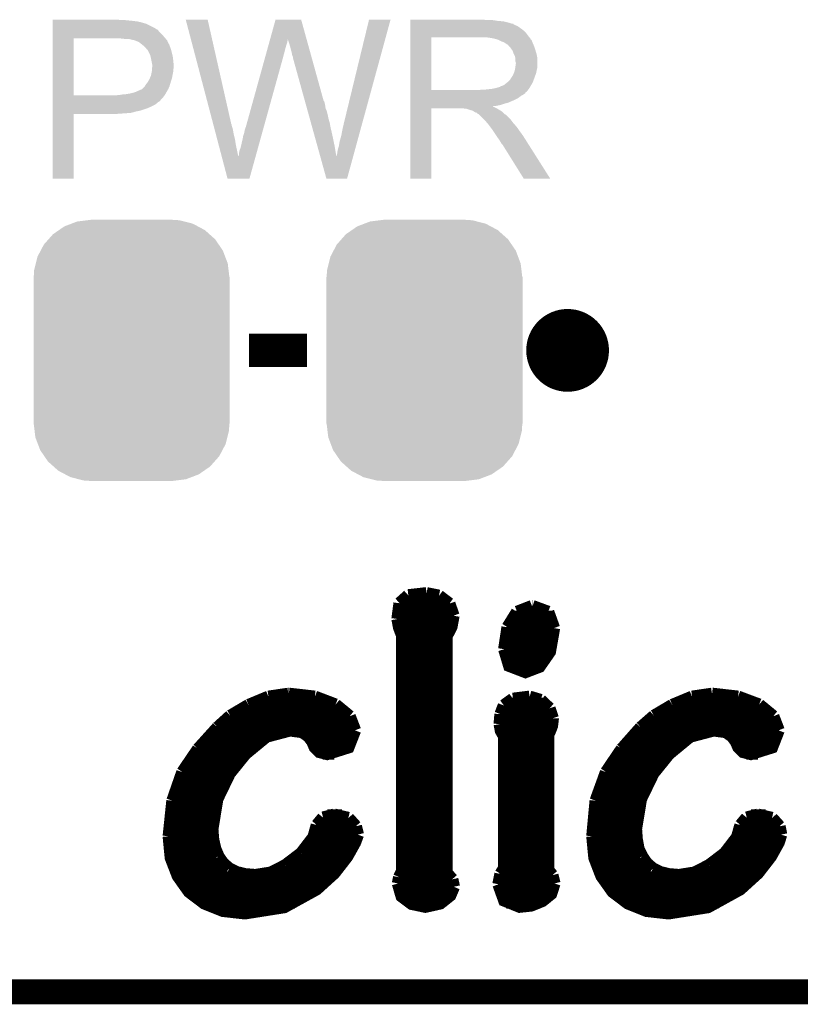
# Model space of a CAD drawing. Extents: x -1.3 to 24.2, y -3.9 to 53.4.
# Tile 6 of 23: x 14.4 to 19.2, y -3.9 to 2.2. Entities that reach past the tile are written whole.
import ezdxf

# ---------------------------------------------------------------- set-up
doc = ezdxf.new("R2010")
doc.units = 0
doc.layers.get('0').update_dxf_attribs({"linetype": 'CONTINUOUS'})
for name, color, linetype in [('WIFI_BLE_CLICK_V102_GKO', 5, 'CONTINUOUS'), ('WIFI_BLE_CLICK_V102_GTO', 14, 'CONTINUOUS'), ('WIFI_BLE_CLICK_V102_GTS', 12, 'CONTINUOUS')]:
    doc.layers.add(name, color=color, linetype=linetype)

# ---------------------------------------------------------------- blocks, each defined once
blk = doc.blocks.new('CUSTOM_53')
for points in [[(-0.368484, 0.777768), (-0.333938, 0.790942), (0.3756, 0.777768), (0.32361, 0.790942)], [(-0.333938, 0.790942), (-0.273256, 0.798498), (0.32361, 0.790942), (0.29379, 0.798498)], [(-0.273256, 0.798498), (-0.25019, 0.80137), (0.29379, 0.798498), (0.25019, 0.80137)], [(-0.482218, 0.71288), (-0.44566, 0.738152), (0.47841, 0.71288), (0.45012, 0.738152)], [(-0.44566, 0.738152), (-0.412794, 0.76087), (0.45012, 0.738152), (0.407388, 0.76087)], [(-0.412794, 0.76087), (-0.368484, 0.777768), (0.407388, 0.76087), (0.3756, 0.777768)], [(-0.538216, 0.649738), (-0.50967, 0.681926), (0.53514, 0.649738), (0.51306, 0.681926)], [(-0.50967, 0.681926), (-0.482218, 0.71288), (0.51306, 0.681926), (0.47841, 0.71288)], [(-0.577562, 0.575076), (-0.55793, 0.61233), (0.574852, 0.575076), (0.560798, 0.61233)], [(-0.55793, 0.61233), (-0.538216, 0.649738), (0.560798, 0.61233), (0.53514, 0.649738)], [(-0.587972, 0.533366), (-0.577562, 0.575076), (0.590586, 0.533366), (0.574852, 0.575076)], [(-0.60071, 0.44958), (-0.597996, 0.49319), (0.60071, 0.44958), (0.595442, 0.49319)], [(-0.597996, 0.49319), (-0.587972, 0.533366), (0.595442, 0.49319), (0.590586, 0.533366)], [(-0.60198, -0.44958), (-0.60198, 0.44958), (0.60198, -0.44958), (0.60198, 0.44958)], [(-0.59544, -0.49319), (-0.60071, -0.44958), (0.597996, -0.49319), (0.60071, -0.44958)], [(-0.590586, -0.533366), (-0.59544, -0.49319), (0.58797, -0.533366), (0.597996, -0.49319)], [(-0.57485, -0.575076), (-0.590586, -0.533366), (0.577562, -0.575076), (0.58797, -0.533366)], [(-0.560798, -0.61233), (-0.57485, -0.575076), (0.557928, -0.61233), (0.577562, -0.575076)], [(-0.535138, -0.649738), (-0.560798, -0.61233), (0.538216, -0.649738), (0.557928, -0.61233)], [(-0.51306, -0.681926), (-0.535138, -0.649738), (0.509668, -0.681926), (0.538216, -0.649738)], [(-0.478408, -0.71288), (-0.51306, -0.681926), (0.482218, -0.71288), (0.509668, -0.681926)], [(-0.45012, -0.738152), (-0.478408, -0.71288), (0.445658, -0.738152), (0.482218, -0.71288)], [(-0.407386, -0.76087), (-0.45012, -0.738152), (0.412794, -0.76087), (0.445658, -0.738152)], [(-0.3756, -0.777768), (-0.407386, -0.76087), (0.368482, -0.777768), (0.412794, -0.76087)], [(-0.323608, -0.790942), (-0.3756, -0.777768), (0.333938, -0.790942), (0.368482, -0.777768)], [(-0.29379, -0.798498), (-0.323608, -0.790942), (0.273254, -0.798498), (0.333938, -0.790942)], [(-0.25019, -0.80137), (-0.29379, -0.798498), (0.25019, -0.80137), (0.273254, -0.798498)]]:
    blk.add_solid(points)

msp = doc.modelspace()

# ---------------------------------------------------------------- linework, layer by layer
at = {"layer": 'WIFI_BLE_CLICK_V102_GKO', "const_width": 0.1524}
msp.add_lwpolyline([(-1.27, -3.81), (21.59, -3.81), (24.13, -1.27)], dxfattribs=at)
at = {"layer": 'WIFI_BLE_CLICK_V102_GTO', "const_width": 0.254}
msp.add_lwpolyline([(17.653, 0.127, 1), (17.907, 0.127, 1)], format="xyb", close=True, dxfattribs=at)
at = {"layer": 'WIFI_BLE_CLICK_V102_GTO'}
for points, const_width in [([(15.8242, 0.127), (16.1798, 0.127)], 0.2032), ([(16.8021, -1.37668), (16.91386, -1.36398)], 0.0762), ([(16.91386, -1.36398), (16.99006, -1.37922)], 0.0762), ([(16.73606, -1.52146), (16.74876, -1.42494)], 0.0762), ([(16.74876, -1.42494), (16.8021, -1.37668)], 0.0762), ([(16.99006, -1.37922), (17.05356, -1.42748)], 0.0762), ([(17.05356, -1.42748), (17.07896, -1.50114)], 0.0762), ([(16.74622, -1.43256), (17.05864, -1.43256)], 0.0762), ([(17.4117, -1.57226), (17.47012, -1.47828)], 0.0762), ([(17.47012, -1.47828), (17.56156, -1.44272)], 0.0762), ([(17.56156, -1.44272), (17.5641, -1.44272)], 0.0762), ([(17.5641, -1.44272), (17.66062, -1.47828)], 0.0762), ([(17.66062, -1.47828), (17.69618, -1.57734)], 0.0762), ([(16.73606, -1.50876), (17.07896, -1.50876)], 0.0762), ([(16.73606, -1.52146), (16.74622, -1.5748), (16.764, -1.62052)], 0.0762), ([(17.03578, -3.07848), (17.03578, -1.62814), (17.06626, -1.56972), (17.07896, -1.50114)], 0.0762), ([(17.44218, -1.50876), (17.68348, -1.50876)], 0.0762), ([(16.74876, -1.58496), (17.06118, -1.58496)], 0.0762), ([(17.39138, -1.70688), (17.4117, -1.57226)], 0.0762), ([(17.39138, -1.70688), (17.42186, -1.80848), (17.52092, -1.84658), (17.60728, -1.81356), (17.67078, -1.72212), (17.69618, -1.57734)], 0.0762), ([(17.40662, -1.58496), (17.69618, -1.58496)], 0.0762), ([(16.764, -3.06832), (16.764, -1.62052)], 0.0762), ([(16.764, -1.66116), (17.03578, -1.66116)], 0.0762), ([(17.39138, -1.66116), (17.68856, -1.66116)], 0.0762), ([(16.764, -1.73736), (17.03578, -1.73736)], 0.0762), ([(17.39138, -1.73736), (17.66316, -1.73736)], 0.0762), ([(16.764, -1.81356), (17.03578, -1.81356)], 0.0762), ([(17.42694, -1.81356), (17.60728, -1.81356)], 0.0762), ([(16.764, -1.88976), (17.03578, -1.88976)], 0.0762), ([(16.764, -1.96596), (17.03578, -1.96596)], 0.0762), ([(15.82166, -2.04978), (15.94358, -1.99898)], 0.0762), ([(15.94358, -1.99898), (16.0655, -1.9812)], 0.0762), ([(16.0655, -1.9812), (16.07058, -1.9812)], 0.0762), ([(16.07058, -1.9812), (16.22806, -1.99898)], 0.0762), ([(16.22806, -1.99898), (16.35506, -2.04724)], 0.0762), ([(17.38884, -2.05232), (17.44472, -2.01168)], 0.0762), ([(17.44472, -2.01168), (17.54632, -1.99898)], 0.0762), ([(17.54632, -1.99898), (17.6149, -2.0193)], 0.0762), ([(17.6149, -2.0193), (17.66824, -2.0701)], 0.0762), ([(18.42262, -2.04978), (18.54454, -1.99898)], 0.0762), ([(18.54454, -1.99898), (18.66646, -1.9812)], 0.0762), ([(18.66646, -1.9812), (18.669, -1.9812)], 0.0762), ([(18.669, -1.9812), (18.82648, -1.99898)], 0.0762), ([(18.82648, -1.99898), (18.95602, -2.04724)], 0.0762), ([(15.7099, -2.11582), (15.82166, -2.04978)], 0.0762), ([(15.83436, -2.04216), (16.34744, -2.04216)], 0.0762), ([(16.35506, -2.04724), (16.44142, -2.11836)], 0.0762), ([(16.764, -2.04216), (17.03578, -2.04216)], 0.0762), ([(17.36852, -2.10566), (17.38884, -2.05232)], 0.0762), ([(17.39646, -2.04216), (17.64284, -2.04216)], 0.0762), ([(17.66824, -2.0701), (17.68856, -2.13106)], 0.0762), ([(18.31086, -2.11582), (18.42262, -2.04978)], 0.0762), ([(18.43532, -2.04216), (18.9484, -2.04216)], 0.0762), ([(18.95602, -2.04724), (19.04238, -2.11836)], 0.0762), ([(15.63116, -2.18694), (15.7099, -2.11582)], 0.0762), ([(15.70736, -2.11836), (16.44142, -2.11836)], 0.0762), ([(16.44142, -2.11836), (16.47444, -2.20472)], 0.0762), ([(16.764, -2.11836), (17.03578, -2.11836)], 0.0762), ([(17.36344, -2.16662), (17.36852, -2.10566)], 0.0762), ([(17.36598, -2.11836), (17.68856, -2.11836)], 0.0762), ([(17.66062, -3.06324), (17.66062, -2.23012), (17.67078, -2.2098), (17.68348, -2.17678), (17.68856, -2.1336), (17.68856, -2.13106)], 0.0762), ([(18.22958, -2.18694), (18.31086, -2.11582)], 0.0762), ([(18.30832, -2.11836), (19.04238, -2.11836)], 0.0762), ([(19.04238, -2.11836), (19.0754, -2.20472)], 0.0762), ([(15.51178, -2.31902), (15.63116, -2.18694)], 0.0762), ([(15.59814, -2.81178), (15.62862, -2.62636), (15.70482, -2.46888), (15.80134, -2.3495), (15.93088, -2.24282), (16.07566, -2.20472), (16.15186, -2.21488), (16.18996, -2.24282), (16.21282, -2.2733), (16.22806, -2.30886), (16.256, -2.3368), (16.30426, -2.3495), (16.4338, -2.30886), (16.47444, -2.20472)], 0.0762), ([(15.62354, -2.19456), (16.47444, -2.19456)], 0.0762), ([(16.764, -2.19456), (17.03578, -2.19456)], 0.0762), ([(17.36344, -2.16662), (17.37106, -2.20726), (17.39138, -2.24282)], 0.0762), ([(17.36598, -2.19456), (17.6784, -2.19456)], 0.0762), ([(18.11274, -2.31902), (18.22958, -2.18694)], 0.0762), ([(18.1991, -2.81178), (18.22958, -2.62636), (18.30578, -2.46888), (18.4023, -2.3495), (18.53184, -2.24282), (18.67662, -2.20472), (18.75282, -2.21488), (18.79092, -2.24282), (18.81378, -2.2733), (18.82902, -2.30886), (18.85696, -2.3368), (18.90522, -2.3495), (19.03476, -2.30886), (19.0754, -2.20472)], 0.0762), ([(18.2245, -2.19456), (19.07286, -2.19456)], 0.0762), ([(15.55242, -2.27076), (15.8877, -2.27076)], 0.0762), ([(16.21028, -2.27076), (16.4592, -2.27076)], 0.0762), ([(16.764, -2.27076), (17.03578, -2.27076)], 0.0762), ([(17.39138, -3.05054), (17.39138, -2.24282)], 0.0762), ([(17.39138, -2.27076), (17.66062, -2.27076)], 0.0762), ([(18.15338, -2.27076), (18.48866, -2.27076)], 0.0762), ([(18.81124, -2.27076), (19.06016, -2.27076)], 0.0762), ([(15.41526, -2.46126), (15.51178, -2.31902)], 0.0762), ([(18.01622, -2.46126), (18.11274, -2.31902)], 0.0762), ([(15.48892, -2.34696), (15.80388, -2.34696)], 0.0762), ([(16.27632, -2.34696), (16.34744, -2.34696)], 0.0762), ([(16.764, -2.34696), (17.03578, -2.34696)], 0.0762), ([(17.39138, -2.34696), (17.66062, -2.34696)], 0.0762), ([(18.08988, -2.34696), (18.40484, -2.34696)], 0.0762), ([(18.87728, -2.34696), (18.9484, -2.34696)], 0.0762), ([(15.43812, -2.42316), (15.73784, -2.42316)], 0.0762), ([(16.764, -2.42316), (17.03578, -2.42316)], 0.0762), ([(17.39138, -2.42316), (17.66062, -2.42316)], 0.0762), ([(18.03908, -2.42316), (18.3388, -2.42316)], 0.0762), ([(15.3543, -2.63652), (15.41526, -2.46126)], 0.0762), ([(15.39748, -2.49936), (15.68704, -2.49936)], 0.0762), ([(16.764, -2.49936), (17.03578, -2.49936)], 0.0762), ([(17.39138, -2.49936), (17.66062, -2.49936)], 0.0762), ([(17.95272, -2.63652), (18.01622, -2.46126)], 0.0762), ([(17.99844, -2.49936), (18.288, -2.49936)], 0.0762), ([(15.36954, -2.57556), (15.64894, -2.57556)], 0.0762), ([(16.764, -2.57556), (17.03578, -2.57556)], 0.0762), ([(17.39138, -2.57556), (17.66062, -2.57556)], 0.0762), ([(17.9705, -2.57556), (18.2499, -2.57556)], 0.0762), ([(15.33144, -2.85496), (15.3543, -2.63652)], 0.0762), ([(15.34922, -2.65176), (15.621, -2.65176)], 0.0762), ([(16.764, -2.65176), (17.03578, -2.65176)], 0.0762), ([(17.39138, -2.65176), (17.66062, -2.65176)], 0.0762), ([(17.9324, -2.85496), (17.95272, -2.63652)], 0.0762), ([(17.95018, -2.65176), (18.22196, -2.65176)], 0.0762), ([(15.33652, -2.72796), (15.60322, -2.72796)], 0.0762), ([(16.24076, -2.78638), (16.27886, -2.74066)], 0.0762), ([(16.27886, -2.74066), (16.34744, -2.72288)], 0.0762), ([(16.30426, -2.72796), (16.3957, -2.72796)], 0.0762), ([(16.34744, -2.72288), (16.4338, -2.7432)], 0.0762), ([(16.4338, -2.7432), (16.47952, -2.794)], 0.0762), ([(16.764, -2.72796), (17.03578, -2.72796)], 0.0762), ([(17.39138, -2.72796), (17.66062, -2.72796)], 0.0762), ([(17.93748, -2.72796), (18.20418, -2.72796)], 0.0762), ([(18.84172, -2.78638), (18.87982, -2.74066)], 0.0762), ([(18.87982, -2.74066), (18.9484, -2.72288)], 0.0762), ([(18.90522, -2.72796), (18.99666, -2.72796)], 0.0762), ([(18.9484, -2.72288), (19.03476, -2.7432)], 0.0762), ([(19.03476, -2.7432), (19.08048, -2.794)], 0.0762), ([(15.33144, -2.80416), (15.59814, -2.80416)], 0.0762), ([(15.59814, -2.81178), (15.60322, -2.87528)], 0.0762), ([(16.22044, -2.86004), (16.24076, -2.78638)], 0.0762), ([(16.23568, -2.80416), (16.48206, -2.80416)], 0.0762), ([(16.47952, -2.794), (16.49222, -2.8448)], 0.0762), ([(16.764, -2.80416), (17.03578, -2.80416)], 0.0762), ([(17.39138, -2.80416), (17.66062, -2.80416)], 0.0762), ([(17.9324, -2.80416), (18.1991, -2.80416)], 0.0762), ([(18.1991, -2.81178), (18.20418, -2.87528)], 0.0762), ([(18.8214, -2.86004), (18.84172, -2.78638)], 0.0762), ([(18.83664, -2.80416), (19.08302, -2.80416)], 0.0762), ([(19.08048, -2.794), (19.09064, -2.8448)], 0.0762), ([(15.33144, -2.85496), (15.34414, -2.98704), (15.38732, -3.0988), (15.4559, -3.19532), (15.54988, -3.26644), (15.66418, -3.31216), (15.7988, -3.3274), (16.0401, -3.2893), (16.23822, -3.18008), (16.34744, -3.08102), (16.42618, -2.97942), (16.47444, -2.89306), (16.49222, -2.8448)], 0.0762), ([(15.60322, -2.87528), (15.61592, -2.93116)], 0.0762), ([(16.14424, -2.9591), (16.22044, -2.86004)], 0.0762), ([(17.9324, -2.85496), (17.9451, -2.98704), (17.98828, -3.0988), (18.05686, -3.19532), (18.15084, -3.26644), (18.26514, -3.31216), (18.39976, -3.3274), (18.64106, -3.2893), (18.83918, -3.18008), (18.9484, -3.08102), (19.02714, -2.97942), (19.0754, -2.89306), (19.09064, -2.8448)], 0.0762), ([(18.20418, -2.87528), (18.21434, -2.93116)], 0.0762), ([(18.7452, -2.9591), (18.8214, -2.86004)], 0.0762), ([(15.33144, -2.88036), (15.60322, -2.88036)], 0.0762), ([(15.61592, -2.93116), (15.63624, -2.97942)], 0.0762), ([(16.20774, -2.88036), (16.47952, -2.88036)], 0.0762), ([(16.764, -2.88036), (17.03578, -2.88036)], 0.0762), ([(17.39138, -2.88036), (17.66062, -2.88036)], 0.0762), ([(17.9324, -2.88036), (18.20418, -2.88036)], 0.0762), ([(18.21434, -2.93116), (18.2372, -2.97942)], 0.0762), ([(18.8087, -2.88036), (19.08048, -2.88036)], 0.0762), ([(15.33906, -2.95656), (15.62354, -2.95656)], 0.0762), ([(15.63624, -2.97942), (15.66418, -3.02006)], 0.0762), ([(16.04772, -3.03276), (16.14424, -2.9591)], 0.0762), ([(16.14678, -2.95656), (16.44142, -2.95656)], 0.0762), ([(16.764, -2.95656), (17.03578, -2.95656)], 0.0762), ([(17.39138, -2.95656), (17.66062, -2.95656)], 0.0762), ([(17.94002, -2.95656), (18.2245, -2.95656)], 0.0762), ([(18.2372, -2.97942), (18.26514, -3.02006)], 0.0762), ([(18.64868, -3.03276), (18.7452, -2.9591)], 0.0762), ([(18.74774, -2.95656), (19.04238, -2.95656)], 0.0762), ([(15.35938, -3.03276), (15.67688, -3.03276)], 0.0762), ([(15.66418, -3.02006), (15.70228, -3.05308)], 0.0762), ([(15.70228, -3.05308), (15.748, -3.07594)], 0.0762), ([(15.95882, -3.07848), (16.04772, -3.03276)], 0.0762), ([(16.05026, -3.03276), (16.38808, -3.03276)], 0.0762), ([(16.764, -3.03276), (17.03578, -3.03276)], 0.0762), ([(17.36852, -3.0861), (17.39138, -3.05054)], 0.0762), ([(17.39138, -3.03276), (17.66062, -3.03276)], 0.0762), ([(17.96034, -3.03276), (18.27784, -3.03276)], 0.0762), ([(18.26514, -3.02006), (18.30324, -3.05308)], 0.0762), ([(18.30324, -3.05308), (18.34896, -3.07594)], 0.0762), ([(18.55978, -3.07848), (18.64868, -3.03276)], 0.0762), ([(18.65122, -3.03276), (18.98904, -3.03276)], 0.0762), ([(15.3924, -3.10896), (16.32204, -3.10896)], 0.0762), ([(15.748, -3.07594), (15.80134, -3.08864)], 0.0762), ([(15.80134, -3.08864), (15.8623, -3.09372)], 0.0762), ([(15.8623, -3.09372), (15.95882, -3.07848)], 0.0762), ([(16.7386, -3.14452), (16.74622, -3.10642)], 0.0762), ([(16.74622, -3.10642), (16.764, -3.06832)], 0.0762), ([(16.74622, -3.10896), (17.06372, -3.10896)], 0.0762), ([(17.03578, -3.07848), (17.07134, -3.11912)], 0.0762), ([(17.07134, -3.11912), (17.0815, -3.16484)], 0.0762), ([(17.35582, -3.1496), (17.36852, -3.0861)], 0.0762), ([(17.3609, -3.10896), (17.6911, -3.10896)], 0.0762), ([(17.66062, -3.06324), (17.68602, -3.09372)], 0.0762), ([(17.68602, -3.09372), (17.69872, -3.14452)], 0.0762), ([(17.99336, -3.10896), (18.923, -3.10896)], 0.0762), ([(18.34896, -3.07594), (18.4023, -3.08864)], 0.0762), ([(18.4023, -3.08864), (18.46326, -3.09372)], 0.0762), ([(18.46326, -3.09372), (18.55978, -3.07848)], 0.0762), ([(16.7386, -3.14452), (16.76146, -3.22326), (16.82242, -3.26898), (16.90624, -3.28676), (16.99768, -3.26644), (17.05864, -3.21818), (17.0815, -3.16484)], 0.0762), ([(17.35582, -3.1496), (17.39138, -3.24866), (17.48536, -3.28676), (17.55648, -3.27914), (17.62506, -3.2512), (17.6784, -3.20802), (17.69872, -3.14452)], 0.0762), ([(15.44828, -3.18516), (16.2306, -3.18516)], 0.0762), ([(16.74368, -3.18516), (17.07896, -3.18516)], 0.0762), ([(17.35836, -3.18516), (17.6911, -3.18516)], 0.0762), ([(18.04924, -3.18516), (18.83156, -3.18516)], 0.0762), ([(15.54226, -3.26136), (16.10614, -3.26136)], 0.0762), ([(16.80464, -3.26136), (17.00784, -3.26136)], 0.0762), ([(17.40408, -3.26136), (17.60982, -3.26136)], 0.0762), ([(18.14322, -3.26136), (18.7071, -3.26136)], 0.0762)]:
    msp.add_lwpolyline(points, dxfattribs=dict(at, const_width=const_width))
for points in [[(14.61772, 2.15392), (14.617722, 2.15646), (15.039342, 2.15392), (15.01902, 2.15646)], [(14.61772, 2.14884), (14.61772, 2.15392), (15.113, 2.14884), (15.0622, 2.15392)], [(14.61772, 2.1463), (14.61772, 2.14884), (15.133322, 2.1463), (15.113, 2.14884)], [(14.61772, 2.14376), (14.61772, 2.1463), (15.14602, 2.14376), (15.135862, 2.1463)], [(14.61772, 2.14122), (14.61772, 2.14376), (15.15872, 2.14122), (15.14602, 2.14376)], [(14.61772, 2.13106), (14.61772, 2.14122), (15.19428, 2.13106), (15.15872, 2.14122)], [(14.61772, 2.11074), (14.61772, 2.13106), (15.234918, 2.11074), (15.19428, 2.13106)], [(15.435612, 2.156442), (15.435606, 2.156458), (15.570204, 2.156442), (15.435606, 2.156458)], [(15.603944, 1.516378), (15.435612, 2.156442), (15.71498, 1.516378), (15.570204, 2.156442)], [(15.953704, 2.037044), (15.986772, 2.156444), (16.17731, 2.037044), (16.144244, 2.156444)], [(15.986772, 2.156444), (15.986778, 2.15646), (16.144244, 2.156444), (15.986778, 2.15646)], [(16.4084, 1.52908), (16.56081, 2.156432), (16.521318, 1.52908), (16.692874, 2.156432)], [(16.56081, 2.156432), (16.560818, 2.15646), (16.692874, 2.156432), (16.560818, 2.15646)], [(16.81482, 2.15392), (16.814822, 2.15646), (17.279622, 2.15392), (17.266922, 2.15646)], [(16.81482, 2.14884), (16.81482, 2.15392), (17.353278, 2.14884), (17.320262, 2.15392)], [(16.81482, 2.1463), (16.81482, 2.14884), (17.3863, 2.1463), (17.353278, 2.14884)], [(16.81482, 2.13868), (16.81482, 2.1463), (17.416778, 2.13868), (17.3863, 2.1463)], [(16.81482, 2.1336), (16.81482, 2.13868), (17.432022, 2.1336), (17.416778, 2.13868)], [(16.81482, 2.13106), (16.81482, 2.1336), (17.444722, 2.13106), (17.432022, 2.1336)], [(16.81482, 2.131038), (16.81482, 2.13106), (17.44726, 2.131038), (17.444722, 2.13106)], [(16.81482, 2.128514), (16.81482, 2.131038), (17.447274, 2.128514), (17.44726, 2.131038)], [(16.81482, 2.12344), (16.81482, 2.128514), (17.45742, 2.12344), (17.447274, 2.128514)], [(16.81482, 2.118358), (16.81482, 2.12344), (17.470122, 2.118358), (17.45742, 2.12344)], [(16.81482, 2.1082), (16.81482, 2.118358), (17.48536, 2.1082), (17.470122, 2.118358)], [(14.617718, 2.06248), (14.61772, 2.08534), (15.29334, 2.06248), (15.270482, 2.08534)], [(14.617718, 2.04724), (14.617718, 2.06248), (15.30604, 2.04724), (15.29334, 2.06248)], [(14.61772, 2.100578), (14.61772, 2.11074), (15.2527, 2.100578), (15.234918, 2.11074)], [(14.61772, 2.09804), (14.61772, 2.100578), (15.255244, 2.09804), (15.2527, 2.100578)], [(14.61772, 2.095496), (14.61772, 2.09804), (15.262862, 2.095496), (15.255244, 2.09804)], [(14.61772, 2.08534), (14.61772, 2.095496), (15.270482, 2.08534), (15.262862, 2.095496)], [(16.814818, 2.05994), (16.81482, 2.080258), (17.53616, 2.05994), (17.520922, 2.080258)], [(16.814818, 2.04724), (16.814818, 2.05994), (17.546038, 2.04724), (17.53616, 2.05994)], [(16.81482, 2.0955), (16.81482, 2.1082), (17.50314, 2.0955), (17.48536, 2.1082)], [(16.81482, 2.080258), (16.81482, 2.0955), (17.520922, 2.080258), (17.50314, 2.0955)], [(14.61771, 1.691662), (14.617718, 2.04216), (14.74724, 1.691662), (14.747262, 2.04216)], [(14.617718, 2.04216), (14.617718, 2.04724), (15.310394, 2.04216), (15.30604, 2.04724)], [(15.05204, 2.03962), (15.02664, 2.04216), (15.312572, 2.03962), (15.310394, 2.04216)], [(15.072362, 2.03708), (15.05204, 2.03962), (15.314748, 2.03708), (15.312572, 2.03962)], [(15.110462, 2.032), (15.090142, 2.03708), (15.319102, 2.032), (15.314748, 2.03708)], [(15.115544, 2.031998), (15.110462, 2.032), (15.319104, 2.031998), (15.319102, 2.032)], [(15.122318, 2.029458), (15.115544, 2.031998), (15.32128, 2.029458), (15.319104, 2.031998)], [(15.13586, 2.02438), (15.122318, 2.029458), (15.323538, 2.02438), (15.32128, 2.029458)], [(15.1511, 2.01676), (15.13586, 2.02438), (15.326926, 2.01676), (15.323538, 2.02438)], [(15.1638, 2.0066), (15.1511, 2.01676), (15.331442, 2.0066), (15.326926, 2.01676)], [(15.16698, 2.004056), (15.1638, 2.0066), (15.33398, 2.004056), (15.331442, 2.0066)], [(15.1765, 1.99644), (15.16698, 2.004056), (15.33652, 1.99644), (15.33398, 2.004056)], [(15.189198, 1.983742), (15.1765, 1.99644), (15.3416, 1.983742), (15.33652, 1.99644)], [(15.93824, 1.9812), (15.943164, 1.99898), (16.04772, 1.9812), (16.0528, 1.99898)], [(15.943164, 1.99898), (15.947384, 2.01422), (16.0528, 1.99898), (16.057878, 2.01422)], [(15.947384, 2.01422), (15.9509, 2.026918), (16.057878, 2.01422), (16.06042, 2.026918)], [(15.9509, 2.026918), (15.95301, 2.034534), (16.06042, 2.026918), (16.06042, 2.034534)], [(15.95301, 2.034534), (15.953704, 2.037044), (16.06042, 2.034534), (16.062922, 2.037044)], [(16.06296, 2.034544), (16.062922, 2.037044), (16.178002, 2.034544), (16.17731, 2.037044)], [(16.07058, 2.01168), (16.06296, 2.034544), (16.184334, 2.01168), (16.178002, 2.034544)], [(16.07566, 1.9939), (16.07058, 2.01168), (16.189258, 1.9939), (16.184334, 2.01168)], [(16.814812, 1.724682), (16.814818, 2.04722), (16.94434, 1.724682), (16.944342, 2.04722)], [(16.814818, 2.04722), (16.814818, 2.04724), (16.944342, 2.04722), (17.25168, 2.04724)], [(17.322802, 2.04216), (17.289782, 2.04724), (17.549988, 2.04216), (17.546038, 2.04724)], [(17.341442, 2.037076), (17.322802, 2.04216), (17.55394, 2.037076), (17.549988, 2.04216)], [(17.35074, 2.03454), (17.341442, 2.037076), (17.553962, 2.03454), (17.55394, 2.037076)], [(17.350768, 2.034526), (17.35074, 2.03454), (17.556486, 2.034526), (17.553962, 2.03454)], [(17.37106, 2.02438), (17.350768, 2.034526), (17.56156, 2.02438), (17.556486, 2.034526)], [(17.391382, 2.016758), (17.37106, 2.02438), (17.56461, 2.016758), (17.56156, 2.02438)], [(17.398154, 2.01168), (17.391382, 2.016758), (17.56664, 2.01168), (17.56461, 2.016758)], [(17.40154, 2.00914), (17.398154, 2.01168), (17.56773, 2.00914), (17.56664, 2.01168)], [(17.409164, 2.00406), (17.40154, 2.00914), (17.569906, 2.00406), (17.56773, 2.00914)], [(17.411706, 2.004054), (17.409164, 2.00406), (17.56991, 2.004054), (17.569906, 2.00406)], [(17.420592, 1.9939), (17.411706, 2.004054), (17.57426, 1.9939), (17.56991, 2.004054)], [(15.19174, 1.9812), (15.189198, 1.983742), (15.342448, 1.9812), (15.3416, 1.983742)], [(15.19683, 1.97358), (15.19174, 1.9812), (15.344986, 1.97358), (15.342448, 1.9812)], [(15.199366, 1.973568), (15.19683, 1.97358), (15.34499, 1.973568), (15.344986, 1.97358)], [(15.202264, 1.9685), (15.199366, 1.973568), (15.346678, 1.9685), (15.34499, 1.973568)], [(15.20952, 1.9558), (15.202264, 1.9685), (15.349856, 1.9558), (15.346678, 1.9685)], [(15.213332, 1.94818), (15.20952, 1.9558), (15.35176, 1.94818), (15.349856, 1.9558)], [(15.217142, 1.940558), (15.213332, 1.94818), (15.353454, 1.940558), (15.35176, 1.94818)], [(15.220952, 1.925318), (15.217142, 1.940558), (15.35684, 1.925318), (15.353454, 1.940558)], [(15.92206, 1.92278), (15.927688, 1.9431), (16.03248, 1.92278), (16.03756, 1.9431)], [(15.927688, 1.9431), (15.932612, 1.96088), (16.03756, 1.9431), (16.04264, 1.96088)], [(15.932612, 1.96088), (15.93824, 1.9812), (16.04264, 1.96088), (16.04772, 1.9812)], [(16.08074, 1.97358), (16.07566, 1.9939), (16.194884, 1.97358), (16.189258, 1.9939)], [(16.08582, 1.955802), (16.08074, 1.97358), (16.199808, 1.955802), (16.194884, 1.97358)], [(16.08836, 1.94056), (16.08582, 1.955802), (16.204028, 1.94056), (16.199808, 1.955802)], [(16.0909, 1.932942), (16.08836, 1.94056), (16.206138, 1.932942), (16.204028, 1.94056)], [(17.42948, 1.983742), (17.420592, 1.9939), (17.577646, 1.983742), (17.57426, 1.9939)], [(17.438552, 1.97104), (17.42948, 1.983742), (17.58188, 1.97104), (17.577646, 1.983742)], [(17.44218, 1.96596), (17.438552, 1.97104), (17.583406, 1.96596), (17.58188, 1.97104)], [(17.4498, 1.945642), (17.44218, 1.96596), (17.5895, 1.945642), (17.583406, 1.96596)], [(17.4498, 1.94564), (17.4498, 1.945642), (17.589502, 1.94564), (17.5895, 1.945642)], [(17.45742, 1.930396), (17.4498, 1.94564), (17.59255, 1.930396), (17.589502, 1.94564)], [(15.22222, 1.92024), (15.220952, 1.925318), (15.357348, 1.92024), (15.35684, 1.925318)], [(15.22476, 1.905), (15.22222, 1.92024), (15.358872, 1.905), (15.357348, 1.92024)], [(15.22984, 1.879598), (15.22476, 1.905), (15.361414, 1.879598), (15.358872, 1.905)], [(15.22984, 1.874522), (15.22984, 1.879598), (15.36192, 1.874522), (15.361414, 1.879598)], [(15.22984, 1.86944), (15.22984, 1.874522), (15.36192, 1.86944), (15.36192, 1.874522)], [(15.803882, 1.496062), (15.92206, 1.92278), (15.914098, 1.496062), (16.03248, 1.92278)], [(16.093438, 1.927864), (16.0909, 1.932942), (16.207544, 1.927864), (16.206138, 1.932942)], [(16.09344, 1.922782), (16.093438, 1.927864), (16.208952, 1.922782), (16.207544, 1.927864)], [(16.166016, 1.661156), (16.09344, 1.922782), (16.281402, 1.661156), (16.208952, 1.922782)], [(17.458872, 1.920238), (17.45742, 1.930396), (17.59458, 1.920238), (17.59255, 1.930396)], [(17.45887, 1.864358), (17.4625, 1.88976), (17.59458, 1.864358), (17.59458, 1.88976)], [(17.45996, 1.912618), (17.458872, 1.920238), (17.59458, 1.912618), (17.59458, 1.920238)], [(17.459962, 1.899918), (17.45996, 1.912618), (17.59458, 1.899918), (17.59458, 1.912618)], [(17.4625, 1.892296), (17.459962, 1.899918), (17.59458, 1.892296), (17.59458, 1.899918)], [(17.4625, 1.88976), (17.4625, 1.892296), (17.59458, 1.88976), (17.59458, 1.892296)], [(15.216574, 1.800858), (15.222218, 1.813558), (15.35176, 1.800858), (15.353876, 1.813558)], [(15.222218, 1.813558), (15.222726, 1.8161), (15.353876, 1.813558), (15.3543, 1.8161)], [(15.222726, 1.8161), (15.2273, 1.838958), (15.3543, 1.8161), (15.35887, 1.838958)], [(15.2273, 1.838958), (15.22751, 1.841498), (15.35887, 1.838958), (15.35938, 1.841498)], [(15.22751, 1.841498), (15.228358, 1.851658), (15.35938, 1.841498), (15.35938, 1.851658)], [(15.228358, 1.851658), (15.229204, 1.861818), (15.35938, 1.851658), (15.36192, 1.861818)], [(15.229204, 1.861818), (15.22984, 1.86944), (15.36192, 1.861818), (15.36192, 1.86944)], [(17.43964, 1.808478), (17.444718, 1.816098), (17.579568, 1.808478), (17.582338, 1.816098)], [(17.444718, 1.816098), (17.449798, 1.8288), (17.582338, 1.816098), (17.586958, 1.8288)], [(17.449798, 1.8288), (17.454878, 1.841498), (17.586958, 1.8288), (17.589498, 1.841498)], [(17.454878, 1.841498), (17.457418, 1.8542), (17.589498, 1.841498), (17.59204, 1.8542)], [(17.457418, 1.8542), (17.45742, 1.854202), (17.59204, 1.8542), (17.59204, 1.854202)], [(17.45742, 1.854202), (17.45887, 1.864358), (17.59204, 1.854202), (17.59458, 1.864358)], [(15.185642, 1.750058), (15.191738, 1.760218), (15.33652, 1.750058), (15.339422, 1.760218)], [(15.191738, 1.760218), (15.197834, 1.76784), (15.339422, 1.760218), (15.3416, 1.76784)], [(15.197834, 1.76784), (15.2019, 1.772922), (15.3416, 1.76784), (15.343162, 1.772922)], [(15.2019, 1.772922), (15.21206, 1.7907), (15.343162, 1.772922), (15.348634, 1.7907)], [(15.21206, 1.7907), (15.216574, 1.800858), (15.348634, 1.7907), (15.35176, 1.800858)], [(17.376142, 1.75006), (17.388838, 1.75514), (17.553306, 1.75006), (17.556268, 1.75514)], [(17.388838, 1.75514), (17.411062, 1.772918), (17.556268, 1.75514), (17.56664, 1.772918)], [(17.411062, 1.772918), (17.414238, 1.775458), (17.56664, 1.772918), (17.567562, 1.775458)], [(17.414238, 1.775458), (17.426938, 1.788158), (17.567562, 1.775458), (17.57218, 1.788158)], [(17.426938, 1.788158), (17.434558, 1.800858), (17.57218, 1.788158), (17.576798, 1.800858)], [(17.434558, 1.800858), (17.437098, 1.8034), (17.576798, 1.800858), (17.577722, 1.8034)], [(17.437098, 1.8034), (17.43964, 1.808478), (17.577722, 1.8034), (17.579568, 1.808478)], [(15.008858, 1.69164), (15.019018, 1.69418), (15.304952, 1.69164), (15.306766, 1.69418)], [(15.029178, 1.69418), (15.03933, 1.696718), (15.306766, 1.69418), (15.30858, 1.696718)], [(15.03933, 1.696718), (15.03934, 1.69672), (15.30858, 1.696718), (15.30858, 1.69672)], [(15.03934, 1.69672), (15.067282, 1.69926), (15.30858, 1.69672), (15.310032, 1.69926)], [(15.067282, 1.69926), (15.09776, 1.70434), (15.310032, 1.69926), (15.312934, 1.70434)], [(15.09776, 1.70434), (15.1257, 1.711958), (15.312934, 1.70434), (15.317288, 1.711958)], [(15.1257, 1.711958), (15.15364, 1.72466), (15.317288, 1.711958), (15.324546, 1.72466)], [(15.15364, 1.72466), (15.166336, 1.72974), (15.324546, 1.72466), (15.327448, 1.72974)], [(15.166336, 1.72974), (15.168874, 1.732278), (15.327448, 1.72974), (15.3289, 1.732278)], [(15.168874, 1.732278), (15.184118, 1.747518), (15.3289, 1.732278), (15.33543, 1.747518)], [(15.184118, 1.747518), (15.185642, 1.750058), (15.33543, 1.747518), (15.33652, 1.750058)], [(16.81481, 1.71196), (16.814812, 1.7145), (17.525994, 1.71196), (17.52854, 1.7145)], [(16.81481, 1.711946), (16.81481, 1.71196), (17.523454, 1.711946), (17.525994, 1.71196)], [(16.81481, 1.70688), (16.81481, 1.711946), (17.520918, 1.70688), (17.523454, 1.711946)], [(16.81481, 1.7018), (16.81481, 1.70688), (17.51584, 1.7018), (17.520918, 1.70688)], [(16.81481, 1.69672), (16.81481, 1.7018), (17.508218, 1.69672), (17.51584, 1.7018)], [(16.81481, 1.691638), (16.81481, 1.69672), (17.49806, 1.691638), (17.508218, 1.69672)], [(16.814812, 1.72466), (16.814812, 1.724682), (17.236438, 1.72466), (16.94434, 1.724682)], [(16.814812, 1.7145), (16.814812, 1.72466), (17.52854, 1.7145), (17.536668, 1.72466)], [(17.236438, 1.72466), (17.251678, 1.7272), (17.536668, 1.72466), (17.5387, 1.7272)], [(17.271998, 1.7272), (17.317718, 1.73228), (17.5387, 1.7272), (17.542086, 1.73228)], [(17.317718, 1.73228), (17.340582, 1.73736), (17.542086, 1.73228), (17.545474, 1.73736)], [(17.340582, 1.73736), (17.358356, 1.74244), (17.545474, 1.73736), (17.548862, 1.74244)], [(17.363434, 1.74244), (17.368518, 1.747516), (17.548862, 1.74244), (17.551822, 1.747516)], [(17.368518, 1.747516), (17.376142, 1.75006), (17.551822, 1.747516), (17.553306, 1.75006)], [(14.617708, 1.62052), (14.61771, 1.63576), (15.21714, 1.62052), (15.247618, 1.63576)], [(14.61771, 1.69164), (14.61771, 1.691662), (15.008858, 1.69164), (14.74724, 1.691662)], [(14.61771, 1.678938), (14.61771, 1.69164), (15.295878, 1.678938), (15.304952, 1.69164)], [(14.61771, 1.663694), (14.61771, 1.678938), (15.28064, 1.663694), (15.295878, 1.678938)], [(14.61771, 1.661154), (14.61771, 1.663694), (15.280634, 1.661154), (15.28064, 1.663694)], [(14.61771, 1.65354), (14.61771, 1.661154), (15.273016, 1.65354), (15.280634, 1.661154)], [(14.61771, 1.650996), (14.61771, 1.65354), (15.265398, 1.650996), (15.273016, 1.65354)], [(14.61771, 1.64338), (14.61771, 1.650996), (15.257778, 1.64338), (15.265398, 1.650996)], [(14.61771, 1.63576), (14.61771, 1.64338), (15.247618, 1.63576), (15.257778, 1.64338)], [(16.168128, 1.653538), (16.166016, 1.661156), (16.286482, 1.653538), (16.281402, 1.661156)], [(16.170946, 1.64338), (16.168128, 1.653538), (16.28902, 1.64338), (16.286482, 1.653538)], [(16.17447, 1.63068), (16.170946, 1.64338), (16.29156, 1.63068), (16.28902, 1.64338)], [(16.81481, 1.6764), (16.81481, 1.691638), (17.477738, 1.6764), (17.49806, 1.691638)], [(16.81481, 1.66116), (16.81481, 1.6764), (17.44726, 1.66116), (17.477738, 1.6764)], [(16.81481, 1.64592), (16.81481, 1.66116), (17.411698, 1.64592), (17.44726, 1.66116)], [(16.81481, 1.64084), (16.81481, 1.64592), (17.391382, 1.64084), (17.411698, 1.64592)], [(16.81481, 1.63322), (16.81481, 1.64084), (17.368518, 1.63322), (17.391382, 1.64084)], [(16.81481, 1.62814), (16.81481, 1.63322), (17.345658, 1.62814), (17.368518, 1.63322)], [(14.6177, 1.181122), (14.617708, 1.577318), (14.747218, 1.181122), (14.74724, 1.577318)], [(14.617708, 1.6129), (14.617708, 1.62052), (15.19936, 1.6129), (15.21714, 1.62052)], [(14.617708, 1.59766), (14.617708, 1.6129), (15.153638, 1.59766), (15.19936, 1.6129)], [(14.617708, 1.59258), (14.617708, 1.59766), (15.12824, 1.59258), (15.153638, 1.59766)], [(14.617708, 1.58496), (14.617708, 1.59258), (15.100298, 1.58496), (15.12824, 1.59258)], [(14.617708, 1.58242), (14.617708, 1.58496), (15.06982, 1.58242), (15.100298, 1.58496)], [(14.617708, 1.57988), (14.617708, 1.58242), (15.03426, 1.57988), (15.06982, 1.58242)], [(14.617708, 1.57734), (14.617708, 1.57988), (14.996162, 1.57734), (15.03426, 1.57988)], [(14.617708, 1.577318), (14.617708, 1.57734), (14.74724, 1.577318), (14.996162, 1.57734)], [(16.179402, 1.612898), (16.17447, 1.63068), (16.294102, 1.612898), (16.29156, 1.63068)], [(16.184334, 1.595118), (16.179402, 1.612898), (16.30172, 1.595118), (16.294102, 1.612898)], [(16.18997, 1.5748), (16.184334, 1.595118), (16.3068, 1.5748), (16.30172, 1.595118)], [(16.197016, 1.5494), (16.18997, 1.5748), (16.31188, 1.5494), (16.3068, 1.5748)], [(16.8148, 1.181122), (16.814808, 1.612878), (16.944318, 1.181122), (16.94434, 1.612878)], [(16.814808, 1.623058), (16.81481, 1.625566), (17.322804, 1.623058), (17.320292, 1.625566)], [(16.814808, 1.6129), (16.814808, 1.623058), (17.34312, 1.6129), (17.322804, 1.623058)], [(16.814808, 1.612878), (16.814808, 1.6129), (16.94434, 1.612878), (17.137378, 1.6129)], [(16.81481, 1.625566), (16.81481, 1.62814), (17.320292, 1.625566), (17.345658, 1.62814)], [(17.147538, 1.61036), (17.137378, 1.6129), (17.348198, 1.61036), (17.34312, 1.6129)], [(17.162774, 1.607826), (17.160234, 1.61036), (17.352422, 1.607826), (17.348198, 1.61036)], [(17.165316, 1.60782), (17.162774, 1.607826), (17.352432, 1.60782), (17.352422, 1.607826)], [(17.188182, 1.6002), (17.165316, 1.60782), (17.365134, 1.6002), (17.352432, 1.60782)], [(17.198338, 1.597662), (17.188182, 1.6002), (17.369364, 1.597662), (17.365134, 1.6002)], [(17.202152, 1.59512), (17.198338, 1.597662), (17.3736, 1.59512), (17.369364, 1.597662)], [(17.213576, 1.587502), (17.202152, 1.59512), (17.383124, 1.587502), (17.3736, 1.59512)], [(17.221198, 1.584962), (17.213576, 1.587502), (17.386298, 1.584962), (17.383124, 1.587502)], [(17.223718, 1.58496), (17.221198, 1.584962), (17.3863, 1.58496), (17.386298, 1.584962)], [(17.22374, 1.582432), (17.223718, 1.58496), (17.38883, 1.582432), (17.3863, 1.58496)], [(17.236438, 1.574802), (17.22374, 1.582432), (17.39646, 1.574802), (17.38883, 1.582432)], [(17.236442, 1.574798), (17.236438, 1.574802), (17.396464, 1.574798), (17.39646, 1.574802)], [(17.238982, 1.572258), (17.236442, 1.574798), (17.40154, 1.572258), (17.396464, 1.574798)], [(17.269462, 1.541778), (17.238982, 1.572258), (17.43202, 1.541778), (17.40154, 1.572258)], [(15.605282, 1.511296), (15.603944, 1.516378), (15.71752, 1.511296), (15.71498, 1.516378)], [(15.606616, 1.506218), (15.605282, 1.511296), (15.717522, 1.506218), (15.71752, 1.511296)], [(16.204062, 1.524), (16.197016, 1.5494), (16.3195, 1.524), (16.31188, 1.5494)], [(16.211812, 1.49606), (16.204062, 1.524), (16.32458, 1.49606), (16.3195, 1.524)], [(16.39824, 1.4859), (16.4084, 1.52908), (16.50951, 1.4859), (16.521318, 1.52908)], [(17.277078, 1.53416), (17.269462, 1.541778), (17.437736, 1.53416), (17.43202, 1.541778)], [(17.2847, 1.524002), (17.277078, 1.53416), (17.445354, 1.524002), (17.437736, 1.53416)], [(17.28724, 1.52146), (17.2847, 1.524002), (17.44726, 1.52146), (17.445354, 1.524002)], [(17.289778, 1.51892), (17.28724, 1.52146), (17.449518, 1.51892), (17.44726, 1.52146)], [(17.30502, 1.4986), (17.289778, 1.51892), (17.46758, 1.4986), (17.449518, 1.51892)], [(15.610624, 1.49098), (15.606616, 1.506218), (15.722598, 1.49098), (15.717522, 1.506218)], [(15.613296, 1.48082), (15.610624, 1.49098), (15.72514, 1.48082), (15.722598, 1.49098)], [(15.616636, 1.46812), (15.613296, 1.48082), (15.72768, 1.46812), (15.72514, 1.48082)], [(15.620644, 1.45288), (15.616636, 1.46812), (15.73022, 1.45288), (15.72768, 1.46812)], [(15.62866, 1.4224), (15.620644, 1.45288), (15.73784, 1.4224), (15.73022, 1.45288)], [(15.788642, 1.445262), (15.79372, 1.457962), (15.900006, 1.445262), (15.903528, 1.457962)], [(15.79372, 1.457962), (15.798802, 1.48336), (15.903528, 1.457962), (15.910574, 1.48336)], [(15.798802, 1.48336), (15.80134, 1.49098), (15.910574, 1.48336), (15.912688, 1.49098)], [(15.80134, 1.49098), (15.803882, 1.496062), (15.912688, 1.49098), (15.914098, 1.496062)], [(16.227314, 1.44018), (16.211812, 1.49606), (16.33728, 1.44018), (16.32458, 1.49606)], [(16.39062, 1.445258), (16.39824, 1.4859), (16.498398, 1.445258), (16.50951, 1.4859)], [(17.32026, 1.47828), (17.30502, 1.4986), (17.481804, 1.47828), (17.46758, 1.4986)], [(17.323648, 1.4732), (17.32026, 1.47828), (17.48536, 1.4732), (17.481804, 1.47828)], [(17.342274, 1.44526), (17.323648, 1.4732), (17.50568, 1.44526), (17.48536, 1.4732)], [(15.637344, 1.38938), (15.62866, 1.4224), (15.74292, 1.38938), (15.73784, 1.4224)], [(15.77086, 1.366522), (15.77848, 1.397), (15.878162, 1.366522), (15.886616, 1.397)], [(15.77848, 1.397), (15.7861, 1.43002), (15.886616, 1.397), (15.895776, 1.43002)], [(15.7861, 1.43002), (15.788642, 1.445262), (15.895776, 1.43002), (15.900006, 1.445262)], [(16.244224, 1.37922), (16.227314, 1.44018), (16.34998, 1.37922), (16.33728, 1.44018)], [(16.37538, 1.37922), (16.38046, 1.409702), (16.480338, 1.37922), (16.488674, 1.409702)], [(16.38046, 1.409702), (16.39062, 1.445258), (16.488674, 1.409702), (16.498398, 1.445258)], [(17.35074, 1.43256), (17.342274, 1.44526), (17.513738, 1.43256), (17.50568, 1.44526)], [(17.36344, 1.414782), (17.35074, 1.43256), (17.525018, 1.414782), (17.513738, 1.43256)], [(17.373598, 1.397002), (17.36344, 1.414782), (17.536298, 1.397002), (17.525018, 1.414782)], [(17.381218, 1.38938), (17.373598, 1.397002), (17.541134, 1.38938), (17.536298, 1.397002)], [(15.646696, 1.35382), (15.637344, 1.38938), (15.75054, 1.35382), (15.74292, 1.38938)], [(15.656658, 1.315942), (15.646696, 1.35382), (15.75816, 1.315942), (15.75054, 1.35382)], [(15.7607, 1.323342), (15.76324, 1.330964), (15.866182, 1.323342), (15.868296, 1.330964)], [(15.76324, 1.341122), (15.765782, 1.353822), (15.871114, 1.341122), (15.874638, 1.353822)], [(15.76324, 1.330964), (15.76324, 1.341122), (15.868296, 1.330964), (15.871114, 1.341122)], [(15.765782, 1.353822), (15.77086, 1.366522), (15.874638, 1.353822), (15.878162, 1.366522)], [(16.261734, 1.316096), (16.244224, 1.37922), (16.360102, 1.316096), (16.34998, 1.37922)], [(16.362682, 1.325882), (16.36522, 1.333504), (16.465752, 1.325882), (16.467838, 1.333504)], [(16.36522, 1.341122), (16.36776, 1.35128), (16.46992, 1.341122), (16.472698, 1.35128)], [(16.36522, 1.333504), (16.36522, 1.341122), (16.467838, 1.333504), (16.46992, 1.341122)], [(16.36776, 1.35128), (16.370302, 1.36398), (16.472698, 1.35128), (16.47617, 1.36398)], [(16.370302, 1.36398), (16.37538, 1.37922), (16.47617, 1.36398), (16.480338, 1.37922)], [(17.383762, 1.3843), (17.381218, 1.38938), (17.544358, 1.3843), (17.541134, 1.38938)], [(17.510758, 1.18111), (17.383762, 1.3843), (17.673274, 1.18111), (17.544358, 1.3843)], [(15.692116, 1.181116), (15.656658, 1.315942), (15.826726, 1.181116), (15.86413, 1.315942)], [(15.75816, 1.315942), (15.758162, 1.318264), (15.86413, 1.315942), (15.864774, 1.318264)], [(15.758162, 1.318264), (15.7607, 1.323342), (15.864774, 1.318264), (15.866182, 1.323342)], [(16.299176, 1.181116), (16.261734, 1.316096), (16.426166, 1.181116), (16.463076, 1.316096)], [(16.360102, 1.316096), (16.360146, 1.318266), (16.463076, 1.316096), (16.46367, 1.318266)], [(16.360146, 1.318266), (16.36268, 1.320806), (16.46367, 1.318266), (16.464364, 1.320806)], [(16.36268, 1.320806), (16.362682, 1.325882), (16.464364, 1.320806), (16.465752, 1.325882)], [(14.747218, 1.1811), (14.6177, 1.181122), (14.747218, 1.1811), (14.747218, 1.181122)], [(15.826722, 1.1811), (15.692116, 1.181116), (15.826722, 1.1811), (15.826726, 1.181116)], [(16.426162, 1.1811), (16.299176, 1.181116), (16.426162, 1.1811), (16.426166, 1.181116)], [(16.944318, 1.1811), (16.8148, 1.181122), (16.944318, 1.1811), (16.944318, 1.181122)], [(17.67328, 1.1811), (17.673274, 1.18111), (17.67328, 1.1811), (17.510758, 1.18111)]]:
    msp.add_solid(points, dxfattribs=at)

# ---------------------------------------------------------------- block references
at = {"layer": 'WIFI_BLE_CLICK_V102_GTS'}
for p in [(15.10284, 0.127), (16.90116, 0.127)]:
    msp.add_blockref('CUSTOM_53', p, dxfattribs=at)

doc.saveas('drawing.dxf')
